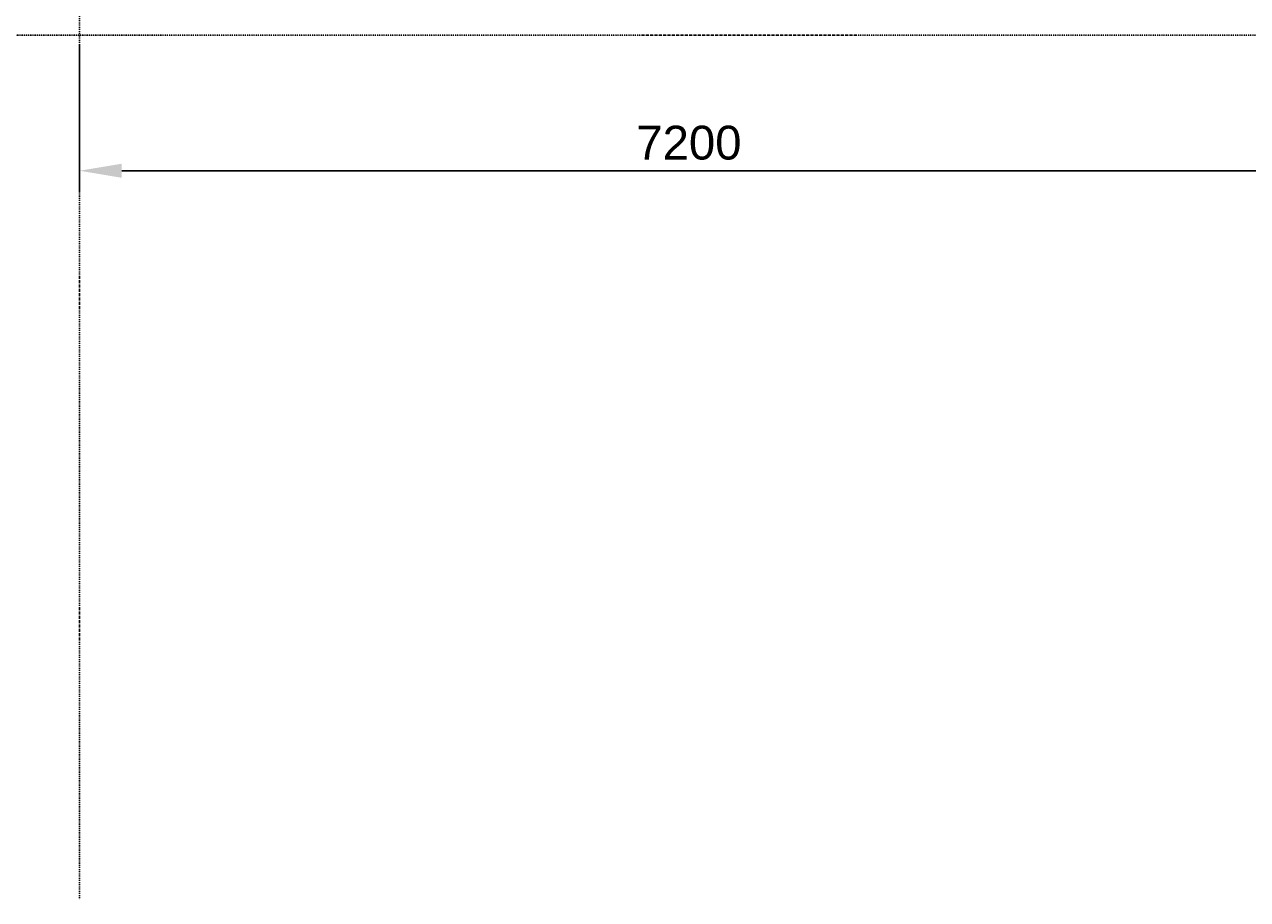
# Model space of a CAD drawing. Header units: millimetres. Extents: x 361 to 67326, y 666 to 56869.
# Tile 2 of 129: x 8934 to 16159, y 8861 to 14034. Entities that reach past the tile are written whole.
import ezdxf

# ---------------------------------------------------------------- set-up
doc = ezdxf.new("R2010")
doc.units = ezdxf.units.MM
doc.linetypes.add('DASHDOT', pattern=[25.4, 12.7, -6.35, 0, -6.35])
doc.layers.add('maat', color=1, linetype='Continuous')
doc.layers.add('stramien', color=1, linetype='DASHDOT')
doc.styles.get("Standard").update_dxf_attribs({"font": 'arial.ttf'})
doc.dimstyles.new('Annotative', dxfattribs={"dimscale": 0, "dimtxt": 2, "dimasz": 2.5, "dimexe": 1.25, "dimexo": 0.625, "dimtad": 1, "dimdec": 0, "dimtxsty": 'Standard', "dimcen": 2.5, "dimadec": 0, "dimazin": 0, "dimtfac": 1, "dimtdec": 0, "dimtmove": 0, "dimatfit": 3, "dimfxl": 1, "dimarcsym": 0})

# ---------------------------------------------------------------- blocks, each defined once
blk = doc.blocks.new('*U72')
at = {"layer": 'stramien', "color": 1, "ltscale": 0.5}
blk.add_lwpolyline([(0, 21501.2), (0, -25501.2)], dxfattribs=at)
blk = doc.blocks.new('*U71')
at = {"layer": 'stramien', "color": 0, "linetype": 'ByBlock', "lineweight": -2, "transparency": 16777216}
blk.add_blockref('*U72', (0, 0), dxfattribs=at)
blk = doc.blocks.new('*D417')
at = {"layer": 'Defpoints', "color": 0, "transparency": 16777216}
for p in [(9258.9, 13971.2), (16458.9, 13971.2), (16458.9, 13168.9)]:
    blk.add_point(p, dxfattribs=at)
at = {"layer": 'maat', "color": 0, "lineweight": -2, "transparency": 16777216}
for p, q in [((9258.9, 13908.7), (9258.9, 13043.9)), ((16458.9, 13908.7), (16458.9, 13043.9)), ((9508.9, 13168.9), (16208.9, 13168.9))]:
    blk.add_line(p, q, dxfattribs=at)
at = {"layer": 'maat', "color": 0, "transparency": 16777216}
for points in [[(9508.9, 13210.6), (9508.9, 13127.3), (9258.9, 13168.9)], [(16208.9, 13210.6), (16208.9, 13127.3), (16458.9, 13168.9)]]:
    blk.add_solid(points, dxfattribs=at)
at = {"layer": 'maat', "color": 0, "transparency": 16777216, "insert": (12858.9, 13333.6), "char_height": 200, "attachment_point": 5}
blk.add_mtext('7200', dxfattribs=at)

msp = doc.modelspace()

# ---------------------------------------------------------------- linework, layer by layer
at = {"layer": 'stramien', "color": 1, "ltscale": 0.5}
msp.add_lwpolyline([(1736.5, 13971.2), (67326.2, 13971.2)], dxfattribs=at)

# ---------------------------------------------------------------- block references
at = {"layer": 'stramien'}
msp.add_blockref('*U71', (9258.9, 34362.5), dxfattribs=at)

# ---------------------------------------------------------------- dimensions: what is measured, and where the dimension line sits
at = {"layer": 'maat'}
dim = msp.add_linear_dim(base=(16458.9, 13168.9), p1=(9258.9, 13971.2), p2=(16458.9, 13971.2), dimstyle='Annotative', dxfattribs=at)
dim.commit()
dim.dimension.update_dxf_attribs({"geometry": '*D417', "text_midpoint": (12858.9, 13333.6)})

doc.saveas('drawing.dxf')
